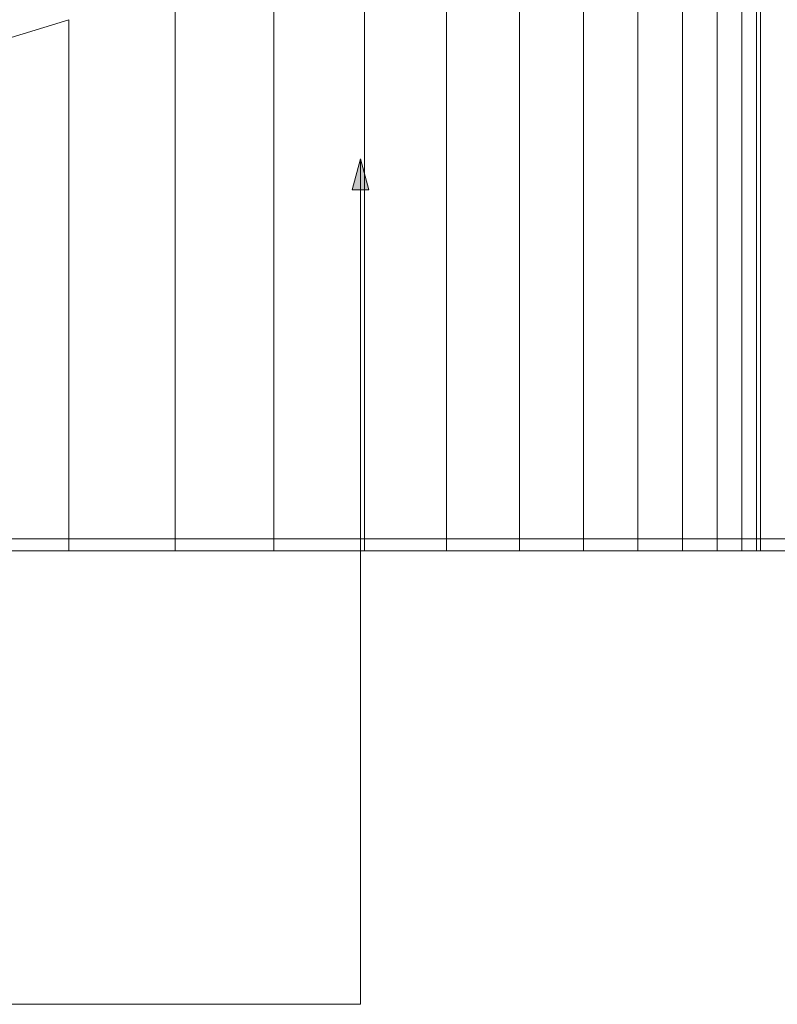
# Model space of a CAD drawing. Header units: millimetres. Extents: x -121668 to 127737, y 1553 to 34854.
# Tile 9 of 94: x -98162 to -93297, y 2713 to 9034. Entities that reach past the tile are written whole.
import ezdxf

# ---------------------------------------------------------------- set-up
doc = ezdxf.new("R2010")
doc.units = ezdxf.units.MM
doc.linetypes.add('Center', pattern=[40, 10, -5, 20, -5])
for name, color, linetype, lineweight in [('A-DETL-THIN', 151, 'Continuous', 9), ('A-FLOR', 192, 'Continuous', 9), ('A-FLOR-LEVL', 51, 'Continuous', 9), ('A-GENM', 13, 'Continuous', 20), ('G-ANNO-TEXT', 231, 'Continuous', 5), ('Q-CASE', 31, 'Continuous', 20)]:
    doc.layers.add(name, color=color, linetype=linetype, lineweight=lineweight)

# ---------------------------------------------------------------- blocks, each defined once
blk = doc.blocks.new('DLN-Surface Channel-L1 - 300x200 _WD_-15571712-Copy of GBP_NORTH ELEAVTION')
at = {"layer": 'Q-CASE'}
for p, q in [((-91589.3, 5700), (-93403.9, 5700)), ((-91289.3, 5700), (-91589.3, 5700)), ((-91589.3, 5700), (-91589.3, 5625))]:
    blk.add_line(p, q, dxfattribs=at)
blk = doc.blocks.new('DLN_Tactile - Directional Tiles-V105-Copy of GBP_NORTH ELEAVTION')
at = {"layer": 'A-GENM'}
for p, q in [((-93509.9, 5702), (-93320.7, 5702)), ((-93509.9, 5700), (-93509.9, 5702)), ((-93320.7, 5700), (-93509.9, 5700)), ((-93320.7, 5702), (-93087.9, 5702)), ((-93320.7, 5702), (-93320.7, 5700)), ((-93087.9, 5700), (-93320.7, 5700)), ((-93277.1, 5700), (-93277.1, 5702)), ((-93087.9, 5700), (-93087.9, 5702))]:
    blk.add_line(p, q, dxfattribs=at)
blk = doc.blocks.new('DLN_Tactile - Directional Tiles-V106-Copy of GBP_NORTH ELEAVTION')
at = {"layer": 'A-GENM'}
for p, q in [((-93739, 5702), (-93545.4, 5702)), ((-93739, 5700), (-93739, 5702)), ((-93545.4, 5700), (-93739, 5700)), ((-93545.4, 5702), (-93316.3, 5702)), ((-93545.4, 5702), (-93545.4, 5700)), ((-93316.3, 5700), (-93545.4, 5700)), ((-93509.9, 5700), (-93509.9, 5702)), ((-93316.3, 5700), (-93316.3, 5702))]:
    blk.add_line(p, q, dxfattribs=at)
blk = doc.blocks.new('DLN_Tactile - Directional Tiles-V107-Copy of GBP_NORTH ELEAVTION')
at = {"layer": 'A-GENM'}
for p, q in [((-93964.3, 5702), (-93766.2, 5702)), ((-93964.3, 5700), (-93964.3, 5702)), ((-93766.2, 5700), (-93964.3, 5700)), ((-93766.2, 5702), (-93540.9, 5702)), ((-93766.2, 5702), (-93766.2, 5700)), ((-93540.9, 5700), (-93766.2, 5700)), ((-93739, 5700), (-93739, 5702)), ((-93540.9, 5700), (-93540.9, 5702))]:
    blk.add_line(p, q, dxfattribs=at)
blk = doc.blocks.new('DLN_Tactile - Directional Tiles-V108-Copy of GBP_NORTH ELEAVTION')
at = {"layer": 'A-GENM'}
for p, q in [((-94185.7, 5702), (-93983.3, 5702)), ((-94185.7, 5700), (-94185.7, 5702)), ((-93983.3, 5700), (-94185.7, 5700)), ((-93983.3, 5702), (-93761.9, 5702)), ((-93983.3, 5702), (-93983.3, 5700)), ((-93761.9, 5700), (-93983.3, 5700)), ((-93964.3, 5700), (-93964.3, 5702)), ((-93761.9, 5700), (-93761.9, 5702))]:
    blk.add_line(p, q, dxfattribs=at)
blk = doc.blocks.new('DLN_Tactile - Directional Tiles-V109-Copy of GBP_NORTH ELEAVTION')
at = {"layer": 'A-GENM'}
for p, q in [((-94403, 5702), (-94196.2, 5702)), ((-94403, 5700), (-94403, 5702)), ((-94196.2, 5700), (-94403, 5700)), ((-94196.2, 5702), (-93978.9, 5702)), ((-94196.2, 5702), (-94196.2, 5700)), ((-93978.9, 5700), (-94196.2, 5700)), ((-94185.7, 5700), (-94185.7, 5702)), ((-93978.9, 5700), (-93978.9, 5702))]:
    blk.add_line(p, q, dxfattribs=at)
blk = doc.blocks.new('DLN_Tactile - Directional Tiles-V110-Copy of GBP_NORTH ELEAVTION')
at = {"layer": 'A-GENM'}
for p, q in [((-94616.5, 5702), (-94405.8, 5702)), ((-94616.5, 5700), (-94616.5, 5702)), ((-94405.8, 5700), (-94616.5, 5700)), ((-94405.8, 5702), (-94192.3, 5702)), ((-94405.8, 5702), (-94405.8, 5700)), ((-94192.3, 5700), (-94405.8, 5700)), ((-94403, 5700), (-94403, 5702)), ((-94192.3, 5700), (-94192.3, 5702))]:
    blk.add_line(p, q, dxfattribs=at)
blk = doc.blocks.new('DLN_Tactile - Directional Tiles-V111-Copy of GBP_NORTH ELEAVTION')
at = {"layer": 'A-GENM'}
for p, q in [((-94825.8, 5702), (-94610.8, 5702)), ((-94825.8, 5700), (-94825.8, 5702)), ((-94610.8, 5700), (-94825.8, 5700)), ((-94616.5, 5700), (-94616.5, 5702)), ((-94610.8, 5702), (-94401.6, 5702)), ((-94610.8, 5702), (-94610.8, 5700)), ((-94401.6, 5700), (-94610.8, 5700)), ((-94401.6, 5700), (-94401.6, 5702))]:
    blk.add_line(p, q, dxfattribs=at)
blk = doc.blocks.new('DLN_Tactile - Directional Tiles-V112-Copy of GBP_NORTH ELEAVTION')
at = {"layer": 'A-GENM'}
for p, q in [((-95030.7, 5702), (-94811.6, 5702)), ((-95030.7, 5700), (-95030.7, 5702)), ((-94811.6, 5700), (-95030.7, 5700)), ((-94825.8, 5700), (-94825.8, 5702)), ((-94811.6, 5702), (-94606.7, 5702)), ((-94811.6, 5702), (-94811.6, 5700)), ((-94606.7, 5700), (-94811.6, 5700)), ((-94606.7, 5700), (-94606.7, 5702))]:
    blk.add_line(p, q, dxfattribs=at)
blk = doc.blocks.new('DLN_Tactile - Directional Tiles-V113-Copy of GBP_NORTH ELEAVTION')
at = {"layer": 'A-GENM'}
for p, q in [((-95231.5, 5702), (-95008.6, 5702)), ((-95231.5, 5700), (-95231.5, 5702)), ((-95008.6, 5700), (-95231.5, 5700)), ((-95030.7, 5700), (-95030.7, 5702)), ((-95008.6, 5702), (-94807.8, 5702)), ((-95008.6, 5702), (-95008.6, 5700)), ((-94807.8, 5700), (-95008.6, 5700)), ((-94807.8, 5700), (-94807.8, 5702))]:
    blk.add_line(p, q, dxfattribs=at)
blk = doc.blocks.new('DLN_Tactile - Directional Tiles-V114-Copy of GBP_NORTH ELEAVTION')
at = {"layer": 'A-GENM'}
for p, q in [((-95427.9, 5702), (-95201.2, 5702)), ((-95427.9, 5700), (-95427.9, 5702)), ((-95201.2, 5700), (-95427.9, 5700)), ((-95231.5, 5700), (-95231.5, 5702)), ((-95201.2, 5702), (-95004.8, 5702)), ((-95201.2, 5702), (-95201.2, 5700)), ((-95004.8, 5700), (-95201.2, 5700)), ((-95004.8, 5700), (-95004.8, 5702))]:
    blk.add_line(p, q, dxfattribs=at)
blk = doc.blocks.new('DLN_Tactile - Directional Tiles-V115-Copy of GBP_NORTH ELEAVTION')
at = {"layer": 'A-GENM'}
for p, q in [((-95619.8, 5702), (-95389.2, 5702)), ((-95619.8, 5700), (-95619.8, 5702)), ((-95389.2, 5700), (-95619.8, 5700)), ((-95427.9, 5700), (-95427.9, 5702)), ((-95389.2, 5702), (-95197.3, 5702)), ((-95389.2, 5702), (-95389.2, 5700)), ((-95197.3, 5700), (-95389.2, 5700)), ((-95197.3, 5700), (-95197.3, 5702))]:
    blk.add_line(p, q, dxfattribs=at)
blk = doc.blocks.new('DLN_Tactile - Directional Tiles-V116-Copy of GBP_NORTH ELEAVTION')
at = {"layer": 'A-GENM'}
for p, q in [((-95807.2, 5702), (-95573, 5702)), ((-95807.2, 5700), (-95807.2, 5702)), ((-95573, 5700), (-95807.2, 5700)), ((-95619.8, 5700), (-95619.8, 5702)), ((-95573, 5702), (-95385.6, 5702)), ((-95573, 5702), (-95573, 5700)), ((-95385.6, 5700), (-95573, 5700)), ((-95385.6, 5700), (-95385.6, 5702))]:
    blk.add_line(p, q, dxfattribs=at)
blk = doc.blocks.new('DLN_Tactile - Directional Tiles-V117-Copy of GBP_NORTH ELEAVTION')
at = {"layer": 'A-GENM'}
for p, q in [((-95990, 5702), (-95752, 5702)), ((-95990, 5700), (-95990, 5702)), ((-95752, 5700), (-95990, 5700)), ((-95807.2, 5700), (-95807.2, 5702)), ((-95752, 5702), (-95569.3, 5702)), ((-95752, 5702), (-95752, 5700)), ((-95569.3, 5700), (-95752, 5700)), ((-95569.3, 5700), (-95569.3, 5702))]:
    blk.add_line(p, q, dxfattribs=at)
blk = doc.blocks.new('DLN_Tactile - Directional Tiles-V118-Copy of GBP_NORTH ELEAVTION')
at = {"layer": 'A-GENM'}
for p, q in [((-96169.1, 5702), (-95928.5, 5702)), ((-96169.1, 5700), (-96169.1, 5702)), ((-95928.5, 5700), (-96169.1, 5700)), ((-95990, 5700), (-95990, 5702)), ((-95928.5, 5702), (-95749.3, 5702)), ((-95928.5, 5702), (-95928.5, 5700)), ((-95749.3, 5700), (-95928.5, 5700)), ((-95749.3, 5700), (-95749.3, 5702))]:
    blk.add_line(p, q, dxfattribs=at)
blk = doc.blocks.new('DLN_Tactile - Directional Tiles-V119-Copy of GBP_NORTH ELEAVTION')
at = {"layer": 'A-GENM'}
for p, q in [((-96348.9, 5702), (-96110.2, 5702)), ((-96348.9, 5700), (-96348.9, 5702)), ((-96110.2, 5700), (-96348.9, 5700)), ((-96167.2, 5700), (-96167.2, 5702)), ((-96110.2, 5702), (-95928.5, 5702)), ((-96110.2, 5702), (-96110.2, 5700)), ((-95928.5, 5700), (-96110.2, 5700)), ((-95928.5, 5700), (-95928.5, 5702))]:
    blk.add_line(p, q, dxfattribs=at)
blk = doc.blocks.new('DLN_Tactile - Directional Tiles-V120-Copy of GBP_NORTH ELEAVTION')
at = {"layer": 'A-GENM'}
for p, q in [((-96531.6, 5702), (-96296.4, 5702)), ((-96531.6, 5700), (-96531.6, 5702)), ((-96296.4, 5700), (-96531.6, 5700)), ((-96345.4, 5700), (-96345.4, 5702)), ((-96296.4, 5702), (-96110.2, 5702)), ((-96296.4, 5702), (-96296.4, 5700)), ((-96110.2, 5700), (-96296.4, 5700)), ((-96110.2, 5700), (-96110.2, 5702))]:
    blk.add_line(p, q, dxfattribs=at)
blk = doc.blocks.new('DLN_Tactile - Directional Tiles-V121-Copy of GBP_NORTH ELEAVTION')
at = {"layer": 'A-GENM'}
for p, q in [((-96718.7, 5702), (-96487, 5702)), ((-96718.7, 5700), (-96718.7, 5702)), ((-96487, 5700), (-96718.7, 5700)), ((-96528.1, 5700), (-96528.1, 5702)), ((-96487, 5702), (-96296.4, 5702)), ((-96487, 5702), (-96487, 5700)), ((-96296.4, 5700), (-96487, 5700)), ((-96296.4, 5700), (-96296.4, 5702))]:
    blk.add_line(p, q, dxfattribs=at)
blk = doc.blocks.new('DLN_Tactile - Directional Tiles-V122-Copy of GBP_NORTH ELEAVTION')
at = {"layer": 'A-GENM'}
for p, q in [((-96910, 5702), (-96682.1, 5702)), ((-96910, 5700), (-96910, 5702)), ((-96682.1, 5700), (-96910, 5700)), ((-96715, 5700), (-96715, 5702)), ((-96682.1, 5702), (-96487, 5702)), ((-96682.1, 5702), (-96682.1, 5700)), ((-96487, 5700), (-96682.1, 5700)), ((-96487, 5700), (-96487, 5702))]:
    blk.add_line(p, q, dxfattribs=at)
blk = doc.blocks.new('DLN_Tactile - Directional Tiles-V123-Copy of GBP_NORTH ELEAVTION')
at = {"layer": 'A-GENM'}
for p, q in [((-97105.6, 5702), (-96881.3, 5702)), ((-97105.6, 5700), (-97105.6, 5702)), ((-96881.3, 5700), (-97105.6, 5700)), ((-96906.4, 5700), (-96906.4, 5702)), ((-96881.3, 5702), (-96682.1, 5702)), ((-96881.3, 5702), (-96881.3, 5700)), ((-96682.1, 5700), (-96881.3, 5700)), ((-96682.1, 5700), (-96682.1, 5702))]:
    blk.add_line(p, q, dxfattribs=at)
blk = doc.blocks.new('DLN_Tactile - Directional Tiles-V124-Copy of GBP_NORTH ELEAVTION')
at = {"layer": 'A-GENM'}
for p, q in [((-97305.2, 5702), (-97084.8, 5702)), ((-97305.2, 5700), (-97305.2, 5702)), ((-97084.8, 5700), (-97305.2, 5700)), ((-97101.7, 5700), (-97101.7, 5702)), ((-97084.8, 5702), (-96881.3, 5702)), ((-97084.8, 5702), (-97084.8, 5700)), ((-96881.3, 5700), (-97084.8, 5700)), ((-96881.3, 5700), (-96881.3, 5702))]:
    blk.add_line(p, q, dxfattribs=at)
blk = doc.blocks.new('DLN_Tactile - Directional Tiles-V125-Copy of GBP_NORTH ELEAVTION')
at = {"layer": 'A-GENM'}
for p, q in [((-97508.9, 5702), (-97292.4, 5702)), ((-97508.9, 5700), (-97508.9, 5702)), ((-97292.4, 5700), (-97508.9, 5700)), ((-97301.3, 5700), (-97301.3, 5702)), ((-97292.4, 5702), (-97084.8, 5702)), ((-97292.4, 5702), (-97292.4, 5700)), ((-97084.8, 5700), (-97292.4, 5700)), ((-97084.8, 5700), (-97084.8, 5702))]:
    blk.add_line(p, q, dxfattribs=at)
blk = doc.blocks.new('DLN_Tactile - Directional Tiles-V126-Copy of GBP_NORTH ELEAVTION')
at = {"layer": 'A-GENM'}
for p, q in [((-97716.7, 5702), (-97504.1, 5702)), ((-97716.7, 5700), (-97716.7, 5702)), ((-97504.1, 5700), (-97716.7, 5700)), ((-97505, 5700), (-97505, 5702)), ((-97504.1, 5702), (-97292.4, 5702)), ((-97504.1, 5702), (-97504.1, 5700)), ((-97292.4, 5700), (-97504.1, 5700)), ((-97292.4, 5700), (-97292.4, 5702))]:
    blk.add_line(p, q, dxfattribs=at)
blk = doc.blocks.new('DLN_Tactile - Directional Tiles-V127-Copy of GBP_NORTH ELEAVTION')
at = {"layer": 'A-GENM'}
for p, q in [((-97928.3, 5702), (-97719.8, 5702)), ((-97928.3, 5700), (-97928.3, 5702)), ((-97719.8, 5700), (-97928.3, 5700)), ((-97719.8, 5702), (-97504.1, 5702)), ((-97719.8, 5702), (-97719.8, 5700)), ((-97504.1, 5700), (-97719.8, 5700)), ((-97712.6, 5700), (-97712.6, 5702)), ((-97504.1, 5700), (-97504.1, 5702))]:
    blk.add_line(p, q, dxfattribs=at)
blk = doc.blocks.new('DLN_Tactile - Directional Tiles-V128-Copy of GBP_NORTH ELEAVTION')
at = {"layer": 'A-GENM'}
for p, q in [((-98143.8, 5702), (-97939.4, 5702)), ((-98143.8, 5700), (-98143.8, 5702)), ((-97939.4, 5700), (-98143.8, 5700)), ((-97939.4, 5702), (-97719.8, 5702)), ((-97939.4, 5702), (-97939.4, 5700)), ((-97719.8, 5700), (-97939.4, 5700)), ((-97924.2, 5700), (-97924.2, 5702)), ((-97719.8, 5700), (-97719.8, 5702))]:
    blk.add_line(p, q, dxfattribs=at)
blk = doc.blocks.new('DLN_Tactile - Directional Tiles-V129-Copy of GBP_NORTH ELEAVTION')
at = {"layer": 'A-GENM'}
for p, q in [((-98363, 5702), (-98162.8, 5702)), ((-98363, 5700), (-98363, 5702)), ((-98162.8, 5700), (-98363, 5700)), ((-98162.8, 5702), (-97939.4, 5702)), ((-98162.8, 5702), (-98162.8, 5700)), ((-97939.4, 5700), (-98162.8, 5700)), ((-98139.6, 5700), (-98139.6, 5702)), ((-97939.4, 5700), (-97939.4, 5702))]:
    blk.add_line(p, q, dxfattribs=at)

msp = doc.modelspace()

# ---------------------------------------------------------------- hatches: boundary and pattern name
at = {"layer": 'G-ANNO-TEXT'}
msp.add_hatch(color=7, dxfattribs=at).paths.add_polyline_path([(-95973.1, 8141.7), (-96026.7, 7941.7), (-95919.5, 7941.7)], flags=0)

# ---------------------------------------------------------------- linework, layer by layer
at = {"layer": 'A-DETL-THIN'}
msp.add_line((-7232.7, 5625), (-121667.8, 5625), dxfattribs=at)
at = {"layer": 'A-FLOR'}
for p, q in [((-93430.9, 10317), (-93430.9, 5625)), ((-93403.9, 10338), (-93403.9, 5625)), ((-93524.2, 10285), (-93524.2, 5625)), ((-93682.7, 10240), (-93682.7, 5625)), ((-93906, 10177), (-93906, 5625)), ((-94193, 10097), (-94193, 5625)), ((-94542.4, 9999), (-94542.4, 5625)), ((-94952.8, 9883), (-94952.8, 5625)), ((-95422.3, 9749), (-95422.3, 5625)), ((-95948.9, 9598), (-95948.9, 5625)), ((-96530.4, 9428), (-96530.4, 5625)), ((-97164.3, 9241), (-97164.3, 5625)), ((-97847.7, 9034), (-98577.6, 8809)), ((-97847.7, 9034), (-97847.7, 5625))]:
    msp.add_line(p, q, dxfattribs=at)
at = {"layer": 'A-FLOR-LEVL', "linetype": 'Center', "lineweight": 5}
msp.add_line((-108303, 5625), (-8057.7, 5625), dxfattribs=at)
at = {"layer": 'G-ANNO-TEXT', "color": 7}
for p, q in [((-95973.1, 8141.7), (-96026.7, 7941.7)), ((-95919.5, 7941.7), (-95973.1, 8141.7)), ((-95973.1, 8141.7), (-95973.1, 2712.7)), ((-96026.7, 7941.7), (-95919.5, 7941.7)), ((-95973.1, 2712.7), (-101195.3, 2712.7))]:
    msp.add_line(p, q, dxfattribs=at)

# ---------------------------------------------------------------- block references
at = {"layer": 'A-GENM'}
for name in ['DLN_Tactile - Directional Tiles-V129-Copy of GBP_NORTH ELEAVTION', 'DLN_Tactile - Directional Tiles-V128-Copy of GBP_NORTH ELEAVTION', 'DLN_Tactile - Directional Tiles-V127-Copy of GBP_NORTH ELEAVTION', 'DLN_Tactile - Directional Tiles-V126-Copy of GBP_NORTH ELEAVTION', 'DLN_Tactile - Directional Tiles-V125-Copy of GBP_NORTH ELEAVTION', 'DLN_Tactile - Directional Tiles-V124-Copy of GBP_NORTH ELEAVTION', 'DLN_Tactile - Directional Tiles-V123-Copy of GBP_NORTH ELEAVTION', 'DLN_Tactile - Directional Tiles-V122-Copy of GBP_NORTH ELEAVTION', 'DLN_Tactile - Directional Tiles-V121-Copy of GBP_NORTH ELEAVTION', 'DLN_Tactile - Directional Tiles-V120-Copy of GBP_NORTH ELEAVTION', 'DLN_Tactile - Directional Tiles-V119-Copy of GBP_NORTH ELEAVTION', 'DLN_Tactile - Directional Tiles-V118-Copy of GBP_NORTH ELEAVTION', 'DLN_Tactile - Directional Tiles-V117-Copy of GBP_NORTH ELEAVTION', 'DLN_Tactile - Directional Tiles-V116-Copy of GBP_NORTH ELEAVTION', 'DLN_Tactile - Directional Tiles-V115-Copy of GBP_NORTH ELEAVTION', 'DLN_Tactile - Directional Tiles-V114-Copy of GBP_NORTH ELEAVTION', 'DLN_Tactile - Directional Tiles-V113-Copy of GBP_NORTH ELEAVTION', 'DLN_Tactile - Directional Tiles-V112-Copy of GBP_NORTH ELEAVTION', 'DLN_Tactile - Directional Tiles-V111-Copy of GBP_NORTH ELEAVTION', 'DLN_Tactile - Directional Tiles-V110-Copy of GBP_NORTH ELEAVTION', 'DLN_Tactile - Directional Tiles-V109-Copy of GBP_NORTH ELEAVTION', 'DLN_Tactile - Directional Tiles-V108-Copy of GBP_NORTH ELEAVTION', 'DLN_Tactile - Directional Tiles-V107-Copy of GBP_NORTH ELEAVTION', 'DLN_Tactile - Directional Tiles-V106-Copy of GBP_NORTH ELEAVTION', 'DLN_Tactile - Directional Tiles-V105-Copy of GBP_NORTH ELEAVTION']:
    msp.add_blockref(name, (0, 0), dxfattribs=at)
at = {"layer": 'Q-CASE'}
msp.add_blockref('DLN-Surface Channel-L1 - 300x200 _WD_-15571712-Copy of GBP_NORTH ELEAVTION', (0, 0), dxfattribs=at)

doc.saveas('drawing.dxf')
